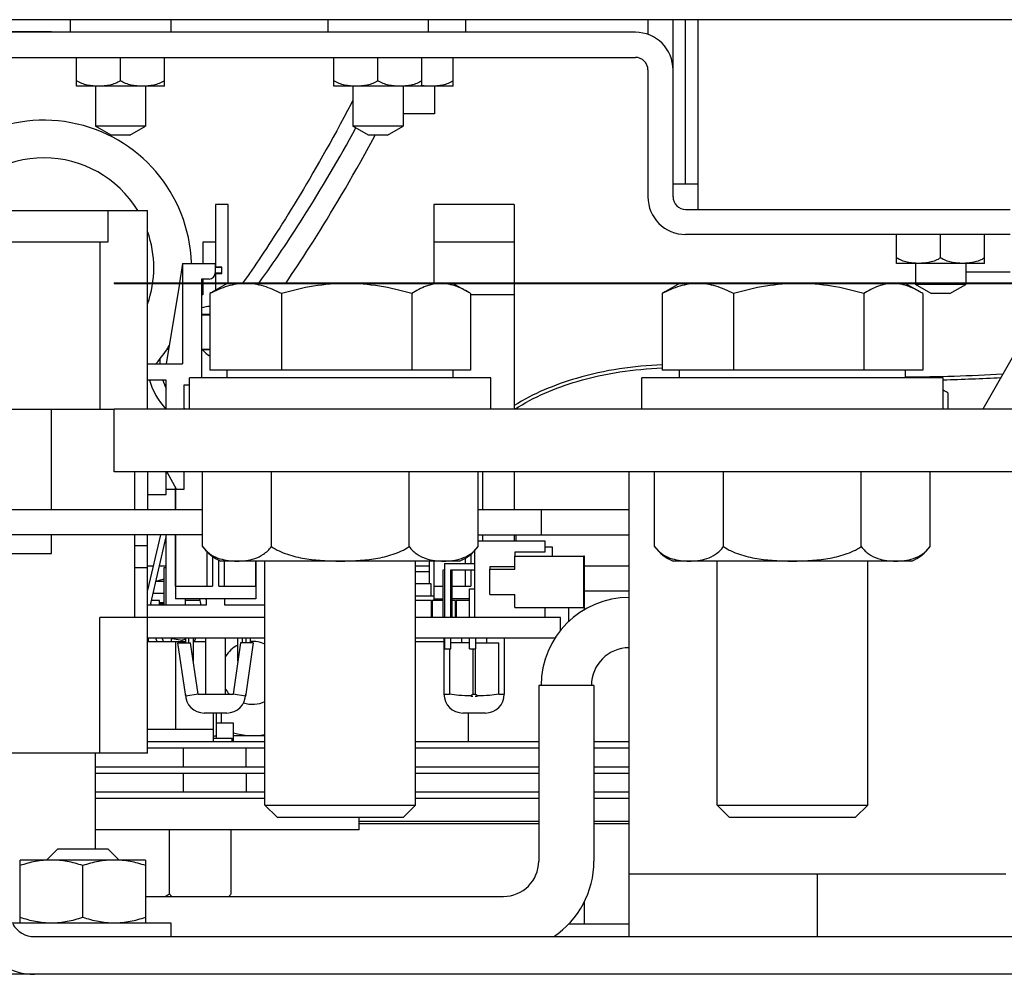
# Model space of a CAD drawing. Header units: millimetres. Extents: x 0 to 2500, y 0 to 2200.
# Tile 21 of 67: x 1715 to 1794, y 287 to 363. Entities that reach past the tile are written whole.
import ezdxf

# ---------------------------------------------------------------- set-up
doc = ezdxf.new("R2010")
doc.units = ezdxf.units.MM
doc.header["$LTSCALE"] = 143.407407
for name, color, linetype in [('00_COMPONENTS', 7, 'CONTINUOUS'), ('_10029', 7, 'CONTINUOUS'), ('_10291', 7, 'CONTINUOUS'), ('_1091541', 7, 'CONTINUOUS'), ('_12368', 7, 'CONTINUOUS'), ('_12456', 7, 'CONTINUOUS'), ('_12590', 7, 'CONTINUOUS'), ('_1361227', 7, 'CONTINUOUS'), ('_1532438', 7, 'CONTINUOUS'), ('_16429', 7, 'CONTINUOUS'), ('_1781490', 7, 'CONTINUOUS'), ('_1783218', 7, 'CONTINUOUS'), ('_689283', 7, 'CONTINUOUS'), ('_690355', 7, 'CONTINUOUS'), ('_691773', 7, 'CONTINUOUS'), ('_691842', 7, 'CONTINUOUS'), ('_693392', 7, 'CONTINUOUS'), ('_693527', 7, 'CONTINUOUS'), ('_695036', 7, 'CONTINUOUS'), ('_695389', 7, 'CONTINUOUS'), ('_7345', 7, 'CONTINUOUS'), ('_7567', 7, 'CONTINUOUS'), ('_80600', 7, 'CONTINUOUS'), ('_81648', 7, 'CONTINUOUS'), ('_984563', 7, 'CONTINUOUS'), ('_9879', 7, 'CONTINUOUS')]:
    doc.layers.add(name, color=color, linetype=linetype)

msp = doc.modelspace()

# ---------------------------------------------------------------- linework, layer by layer
at = {"layer": '00_COMPONENTS', "color": 7, "linetype": 'CONTINUOUS'}
for p, q in [((1719.237, 363.053), (1719.237, 362.053)), ((1727.237, 363.053), (1727.237, 362.053)), ((1739.737, 363.053), (1739.737, 362.053)), ((1747.737, 363.053), (1747.737, 362.053)), ((1765.237, 363.053), (1765.237, 361.878)), ((1767.237, 348.953), (1767.237, 363.053)), ((1768.237, 349.953), (1768.237, 363.053)), ((1769.237, 347.953), (1769.237, 363.053)), ((1764.237, 362.053), (1693.707, 362.053)), ((1707.737, 362.103), (1717.737, 362.103)), ((1692.454, 360.053), (1764.237, 360.053)), ((1719.737, 357.753), (1719.737, 360.053)), ((1723.237, 358.193), (1723.237, 360.053)), ((1726.737, 357.753), (1726.737, 360.053)), ((1740.237, 357.753), (1740.237, 360.053)), ((1743.737, 358.193), (1743.737, 360.053)), ((1747.237, 357.753), (1747.237, 360.053)), ((1749.737, 357.753), (1749.737, 360.053)), ((1765.237, 359.053), (1765.237, 348.953)), ((1726.737, 357.753), (1719.737, 357.753)), ((1721.237, 357.753), (1721.237, 354.575)), ((1725.237, 357.753), (1725.237, 354.575)), ((1749.737, 357.753), (1740.237, 357.753)), ((1741.737, 357.753), (1741.737, 354.575)), ((1745.737, 357.753), (1745.737, 354.575)), ((1748.237, 357.753), (1748.237, 355.553)), ((1741.594, 356.366), (1741.304, 355.811)), ((1741.737, 356.643), (1741.594, 356.366)), ((1741.016, 355.267), (1740.732, 354.735)), ((1741.304, 355.811), (1741.016, 355.267)), ((1748.237, 355.553), (1745.737, 355.553)), ((1725.237, 354.575), (1721.237, 354.575)), ((1722.487, 353.853), (1721.237, 354.575)), ((1723.987, 353.853), (1725.237, 354.575)), ((1740.732, 354.735), (1740.451, 354.214)), ((1745.737, 354.575), (1741.737, 354.575)), ((1742.987, 353.853), (1741.737, 354.575)), ((1744.487, 353.853), (1745.737, 354.575)), ((1723.987, 353.853), (1722.487, 353.853)), ((1740.172, 353.704), (1739.897, 353.204)), ((1740.451, 354.214), (1740.172, 353.704)), ((1744.487, 353.853), (1742.987, 353.853)), ((1743.339, 353.528), (1743.513, 353.853)), ((1739.897, 353.204), (1739.624, 352.716)), ((1742.692, 352.344), (1743.014, 352.929)), ((1743.014, 352.929), (1743.339, 353.528)), ((1739.355, 352.237), (1739.089, 351.768)), ((1739.624, 352.716), (1739.355, 352.237)), ((1742.374, 351.772), (1742.692, 352.344)), ((1738.826, 351.309), (1738.566, 350.859)), ((1739.089, 351.768), (1738.826, 351.309)), ((1742.06, 351.214), (1742.374, 351.772)), ((1738.566, 350.859), (1738.309, 350.418)), ((1741.443, 350.134), (1741.75, 350.668)), ((1741.75, 350.668), (1742.06, 351.214)), ((1738.055, 349.987), (1737.805, 349.565)), ((1738.309, 350.418), (1738.055, 349.987)), ((1741.141, 349.613), (1741.443, 350.134)), ((1769.237, 349.953), (1767.237, 349.953)), ((1737.558, 349.151), (1737.314, 348.746)), ((1737.805, 349.565), (1737.558, 349.151)), ((1740.548, 348.605), (1740.842, 349.103)), ((1740.842, 349.103), (1741.141, 349.613)), ((1731.807, 348.353), (1730.807, 348.353)), ((1730.807, 348.353), (1730.807, 345.353)), ((1731.807, 342.103), (1731.807, 348.353)), ((1737.073, 348.35), (1736.835, 347.962)), ((1737.314, 348.746), (1737.073, 348.35)), ((1739.97, 347.642), (1740.257, 348.118)), ((1740.257, 348.118), (1740.548, 348.605)), ((1754.595, 348.353), (1748.195, 348.353)), ((1748.195, 348.353), (1748.195, 342.103)), ((1754.595, 348.353), (1754.595, 342.103)), ((1705.087, 347.853), (1725.387, 347.853)), ((1722.237, 347.853), (1722.237, 345.353)), ((1725.387, 342.103), (1725.387, 347.853)), ((1736.601, 347.583), (1736.371, 347.212)), ((1736.835, 347.962), (1736.601, 347.583)), ((1739.688, 347.178), (1739.97, 347.642)), ((1768.237, 347.953), (1794.087, 347.953)), ((1736.143, 346.849), (1735.919, 346.494)), ((1736.371, 347.212), (1736.143, 346.849)), ((1739.135, 346.281), (1739.41, 346.724)), ((1739.41, 346.724), (1739.688, 347.178)), ((1735.482, 345.808), (1735.269, 345.477)), ((1735.699, 346.147), (1735.482, 345.808)), ((1735.919, 346.494), (1735.699, 346.147)), ((1738.6, 345.426), (1738.865, 345.848)), ((1738.865, 345.848), (1739.135, 346.281)), ((1794.087, 345.953), (1768.237, 345.953)), ((1785.037, 343.653), (1785.037, 345.953)), ((1788.537, 344.093), (1788.537, 345.953)), ((1792.037, 343.653), (1792.037, 345.953)), ((1722.237, 345.353), (1708.237, 345.353)), ((1721.587, 345.353), (1721.587, 332.053)), ((1730.797, 345.353), (1729.807, 345.353)), ((1729.807, 345.353), (1729.807, 343.653)), ((1730.797, 345.353), (1730.797, 343.343)), ((1730.817, 345.353), (1730.807, 345.353)), ((1730.817, 343.353), (1730.817, 345.353)), ((1735.059, 345.154), (1734.853, 344.84)), ((1735.269, 345.477), (1735.059, 345.154)), ((1738.081, 344.613), (1738.338, 345.014)), ((1738.338, 345.014), (1738.6, 345.426)), ((1754.595, 345.353), (1748.195, 345.353)), ((1734.452, 344.234), (1734.257, 343.943)), ((1734.65, 344.533), (1734.452, 344.234)), ((1734.853, 344.84), (1734.65, 344.533)), ((1737.581, 343.84), (1737.829, 344.221)), ((1737.829, 344.221), (1738.081, 344.613)), ((1728.187, 343.653), (1727.935, 342.103)), ((1728.187, 343.653), (1730.787, 343.653)), ((1728.187, 343.653), (1728.187, 342.103)), ((1730.787, 343.653), (1730.787, 342.903)), ((1734.066, 343.66), (1733.879, 343.385)), ((1734.257, 343.943), (1734.066, 343.66)), ((1737.098, 343.108), (1737.337, 343.469)), ((1737.337, 343.469), (1737.581, 343.84)), ((1792.037, 343.653), (1785.037, 343.653)), ((1786.537, 343.653), (1786.537, 342.103)), ((1790.537, 343.653), (1790.537, 342.103)), ((1730.797, 343.343), (1731.287, 343.343)), ((1731.287, 342.863), (1730.797, 342.863)), ((1730.797, 342.863), (1730.797, 342.103)), ((1731.297, 343.353), (1730.817, 343.353)), ((1730.817, 342.853), (1731.297, 342.853)), ((1730.817, 342.103), (1730.817, 342.853)), ((1731.287, 343.343), (1731.287, 342.863)), ((1731.297, 342.853), (1731.297, 343.353)), ((1733.518, 342.858), (1733.344, 342.607)), ((1733.697, 343.118), (1733.518, 342.858)), ((1733.879, 343.385), (1733.697, 343.118)), ((1736.635, 342.417), (1736.864, 342.757)), ((1736.864, 342.757), (1737.098, 343.108)), ((1794.087, 342.953), (1790.537, 342.953)), ((1722.737, 342.103), (1794.737, 342.103)), ((1722.737, 342.103), (1722.737, 342.053)), ((1722.737, 342.053), (1794.737, 342.053)), ((1725.387, 332.053), (1725.387, 342.053)), ((1727.927, 342.053), (1726.887, 335.653)), ((1728.187, 342.053), (1728.187, 335.653)), ((1730.287, 342.403), (1729.687, 342.403)), ((1729.687, 342.403), (1729.687, 342.103)), ((1729.687, 342.053), (1729.687, 334.553)), ((1729.807, 342.403), (1729.807, 342.103)), ((1729.807, 342.053), (1729.807, 341.161)), ((1731.737, 342.053), (1730.625, 341.411)), ((1730.797, 342.053), (1730.797, 341.51)), ((1730.817, 341.522), (1730.817, 342.053)), ((1733.173, 342.365), (1732.989, 342.103)), ((1733.344, 342.607), (1733.173, 342.365)), ((1736.422, 342.103), (1736.635, 342.417)), ((1749.737, 342.053), (1750.849, 341.411)), ((1754.595, 342.053), (1754.595, 332.053)), ((1767.737, 342.053), (1766.625, 341.411)), ((1785.737, 342.053), (1786.849, 341.411)), ((1786.537, 342.053), (1786.537, 341.975)), ((1790.537, 341.975), (1786.537, 341.975)), ((1787.787, 341.253), (1786.537, 341.975)), ((1789.287, 341.253), (1790.537, 341.975)), ((1790.537, 342.053), (1790.537, 341.975)), ((1730.361, 341.249), (1730.361, 335.153)), ((1736.048, 341.249), (1736.048, 335.153)), ((1746.424, 341.249), (1746.424, 335.153)), ((1751.113, 341.249), (1751.113, 335.153)), ((1754.595, 341.161), (1751.113, 341.161)), ((1766.361, 341.249), (1766.361, 335.153)), ((1772.048, 341.249), (1772.048, 335.153)), ((1782.424, 341.249), (1782.424, 335.153)), ((1787.113, 341.249), (1787.113, 335.153)), ((1789.287, 341.253), (1787.787, 341.253)), ((1730.05, 339.584), (1729.687, 339.585)), ((1730.361, 339.583), (1730.05, 339.584)), ((1726.925, 336.819), (1727.076, 336.818)), ((1726.94, 336.842), (1727.08, 336.841)), ((1729.687, 336.827), (1730.1, 336.827)), ((1729.687, 336.799), (1730.097, 336.798)), ((1729.765, 336.799), (1729.821, 336.719)), ((1729.821, 336.719), (1729.925, 336.6)), ((1729.925, 336.6), (1730.042, 336.492)), ((1730.042, 336.492), (1730.169, 336.399)), ((1730.097, 336.798), (1730.361, 336.798)), ((1730.1, 336.827), (1730.361, 336.829)), ((1730.169, 336.399), (1730.3, 336.322)), ((1725.387, 335.653), (1728.187, 335.653)), ((1730.3, 336.322), (1730.361, 336.295)), ((1751.113, 335.153), (1730.361, 335.153)), ((1731.737, 334.553), (1731.737, 335.153)), ((1749.737, 334.553), (1749.737, 335.153)), ((1787.113, 335.153), (1766.361, 335.153)), ((1767.737, 334.553), (1767.737, 335.153)), ((1785.737, 334.553), (1785.737, 335.153)), ((1726.887, 334.353), (1725.387, 334.353)), ((1726.887, 332.053), (1726.887, 334.353)), ((1752.737, 334.553), (1728.737, 334.553)), ((1728.737, 332.053), (1728.737, 334.553)), ((1752.737, 332.053), (1752.737, 334.553)), ((1788.737, 334.553), (1764.737, 334.553)), ((1764.737, 332.053), (1764.737, 334.553)), ((1788.737, 332.053), (1788.737, 334.553)), ((1728.737, 333.953), (1728.287, 333.953)), ((1728.287, 333.953), (1728.287, 332.053)), ((1789.129, 333.349), (1789.129, 332.053)), ((1704.887, 332.053), (1722.737, 332.053)), ((1717.737, 324.053), (1717.737, 332.053)), ((1724.387, 324.053), (1724.387, 327.053)), ((1725.387, 327.053), (1725.387, 324.053)), ((1726.887, 325.253), (1726.887, 327.053)), ((1726.94, 327.053), (1727.687, 325.653)), ((1728.287, 327.053), (1728.287, 325.653)), ((1752.102, 324.053), (1752.102, 327.053)), ((1754.585, 327.053), (1754.585, 324.053)), ((1754.595, 327.053), (1754.595, 324.053)), ((1727.607, 325.803), (1727.607, 324.053)), ((1727.617, 324.053), (1727.617, 325.785)), ((1728.287, 325.653), (1727.687, 325.653)), ((1725.387, 325.253), (1726.887, 325.253)), ((1684.737, 324.053), (1729.767, 324.053)), ((1751.707, 324.053), (1763.737, 324.053)), ((1756.737, 324.053), (1756.737, 322.053)), ((1729.767, 322.053), (1684.737, 322.053)), ((1717.737, 320.553), (1717.737, 322.053)), ((1724.387, 315.453), (1724.387, 322.053)), ((1725.387, 304.653), (1725.387, 322.053)), ((1727.607, 322.053), (1727.607, 316.953)), ((1727.617, 317.953), (1727.617, 322.053)), ((1751.707, 322.053), (1763.737, 322.053)), ((1751.707, 321.553), (1757.037, 321.553)), ((1752.102, 321.553), (1752.102, 322.053)), ((1754.585, 322.053), (1754.585, 321.553)), ((1754.595, 322.053), (1754.595, 321.553)), ((1754.737, 321.553), (1754.737, 322.053)), ((1757.037, 321.553), (1757.037, 320.653)), ((1725.387, 321.153), (1724.387, 321.153)), ((1730.1, 320.718), (1730.1, 317.953)), ((1751.437, 320.781), (1751.437, 315.453)), ((1712.737, 320.553), (1717.737, 320.553)), ((1730.557, 320.331), (1730.557, 317.953)), ((1731.057, 317.953), (1731.057, 320.034)), ((1731.514, 317.953), (1731.514, 319.953)), ((1733.997, 319.953), (1733.997, 317.953)), ((1734.007, 319.953), (1734.007, 316.953)), ((1734.737, 300.517), (1734.737, 319.953)), ((1746.737, 300.517), (1746.737, 319.953)), ((1747.837, 318.153), (1747.837, 319.953)), ((1748.195, 319.953), (1748.195, 316.803)), ((1748.205, 317.953), (1748.205, 319.953)), ((1750.688, 320.182), (1750.688, 319.753)), ((1751.145, 320.506), (1751.145, 319.753)), ((1757.037, 320.653), (1754.637, 320.653)), ((1754.637, 320.653), (1754.637, 320.353)), ((1760.177, 320.353), (1760.137, 320.353)), ((1760.177, 316.077), (1760.177, 320.353)), ((1770.737, 300.517), (1770.737, 319.953)), ((1782.737, 300.517), (1782.737, 319.953)), ((1724.387, 319.453), (1725.387, 319.453)), ((1726.887, 319.403), (1726.684, 319.403)), ((1726.684, 319.403), (1726.684, 316.453)), ((1748.933, 315.453), (1748.933, 319.253)), ((1749.037, 319.253), (1748.996, 319.253)), ((1749.037, 319.753), (1751.437, 319.753)), ((1749.037, 319.753), (1749.037, 315.453)), ((1749.537, 319.253), (1751.437, 319.253)), ((1749.537, 315.453), (1749.537, 319.253)), ((1749.64, 315.453), (1749.64, 319.253)), ((1750.688, 319.253), (1750.688, 317.953)), ((1751.145, 319.253), (1751.145, 317.953)), ((1754.637, 319.503), (1752.637, 319.503)), ((1752.637, 319.503), (1752.637, 319.303)), ((1726.095, 318.349), (1726.684, 318.349)), ((1747.837, 319.085), (1746.737, 319.085)), ((1725.438, 317.853), (1725.387, 317.853)), ((1727.617, 317.953), (1730.557, 317.953)), ((1731.057, 317.953), (1733.997, 317.953)), ((1747.967, 318.153), (1746.737, 318.153)), ((1747.967, 317.153), (1747.967, 318.153)), ((1748.205, 317.953), (1748.933, 317.953)), ((1749.64, 317.953), (1751.145, 317.953)), ((1751.037, 317.753), (1751.437, 317.753)), ((1751.037, 315.453), (1751.037, 317.753)), ((1726.35, 316.803), (1725.708, 316.803)), ((1725.845, 317.392), (1726.684, 317.392)), ((1726.35, 316.453), (1726.35, 316.803)), ((1734.007, 316.953), (1727.607, 316.953)), ((1729.566, 316.803), (1728.387, 316.803)), ((1730.057, 316.953), (1730.057, 316.453)), ((1731.557, 316.453), (1731.557, 316.953)), ((1748.195, 317.153), (1746.737, 317.153)), ((1748.002, 316.803), (1746.737, 316.803)), ((1748.002, 315.453), (1748.002, 316.803)), ((1748.933, 316.803), (1748.057, 316.803)), ((1748.057, 316.803), (1748.057, 315.453)), ((1748.195, 316.953), (1748.933, 316.953)), ((1751.037, 316.953), (1749.64, 316.953)), ((1749.907, 316.803), (1749.64, 316.803)), ((1749.907, 315.453), (1749.907, 316.803)), ((1751.037, 316.803), (1749.962, 316.803)), ((1749.962, 316.803), (1749.962, 315.453)), ((1730.057, 316.453), (1725.387, 316.453)), ((1726.35, 316.653), (1726.684, 316.653)), ((1726.71, 316.553), (1726.35, 316.553)), ((1734.737, 316.453), (1731.557, 316.453)), ((1757.037, 316.253), (1757.037, 315.453)), ((1758.907, 316.253), (1758.907, 315.112)), ((1734.737, 315.453), (1721.587, 315.453)), ((1721.587, 304.653), (1721.587, 315.453)), ((1758.287, 315.453), (1746.737, 315.453)), ((1758.287, 314.437), (1758.287, 315.453)), ((1725.387, 313.853), (1734.737, 313.853)), ((1725.451, 313.853), (1725.451, 313.553)), ((1727.301, 313.553), (1727.301, 313.853)), ((1728.407, 313.853), (1728.407, 313.453)), ((1728.675, 313.453), (1728.675, 313.853)), ((1729.032, 313.853), (1729.032, 311.987)), ((1730.007, 313.853), (1730.007, 309.353)), ((1731.607, 309.353), (1731.607, 313.853)), ((1732.582, 311.987), (1732.582, 313.853)), ((1732.939, 313.853), (1732.939, 313.453)), ((1733.207, 313.853), (1733.207, 313.453)), ((1733.561, 313.853), (1733.561, 313.453)), ((1746.737, 313.853), (1757.866, 313.853)), ((1748.995, 313.753), (1748.995, 309.353)), ((1749.037, 313.753), (1748.996, 313.753)), ((1749.037, 313.853), (1749.037, 312.953)), ((1749.537, 312.953), (1749.537, 313.853)), ((1749.537, 313.753), (1749.578, 313.753)), ((1750.395, 313.853), (1750.395, 313.453)), ((1751.037, 312.953), (1751.037, 313.853)), ((1751.537, 312.953), (1751.537, 313.853)), ((1752.395, 313.453), (1752.395, 313.853)), ((1753.795, 313.853), (1753.795, 309.353)), ((1728.407, 309.353), (1727.807, 313.453)), ((1727.808, 313.453), (1728.818, 313.453)), ((1729.418, 309.353), (1728.818, 313.453)), ((1732.796, 313.453), (1732.196, 309.353)), ((1733.806, 313.453), (1732.796, 313.453)), ((1733.807, 313.453), (1733.207, 309.353)), ((1749.037, 312.953), (1749.537, 312.953)), ((1749.438, 312.953), (1749.438, 309.353)), ((1751.037, 313.453), (1749.537, 313.453)), ((1751.037, 312.953), (1751.537, 312.953)), ((1751.295, 312.953), (1751.295, 309.353)), ((1751.495, 309.353), (1751.495, 312.953)), ((1751.537, 313.453), (1753.352, 313.453)), ((1753.352, 309.353), (1753.352, 313.453)), ((1728.409, 309.338), (1728.409, 309.353)), ((1728.428, 309.208), (1728.409, 309.338)), ((1729.418, 309.353), (1728.428, 309.208)), ((1729.418, 309.353), (1732.196, 309.353)), ((1733.186, 309.208), (1732.196, 309.353)), ((1733.205, 309.338), (1733.186, 309.208)), ((1733.205, 309.353), (1733.205, 309.338)), ((1748.995, 309.353), (1749.438, 309.353)), ((1751.154, 309.21), (1751.135, 309.21)), ((1751.295, 309.353), (1751.495, 309.353)), ((1751.295, 309.353), (1751.295, 309.338)), ((1751.495, 309.338), (1751.495, 309.353)), ((1751.655, 309.21), (1751.636, 309.21)), ((1753.352, 309.353), (1753.795, 309.353)), ((1731.707, 307.853), (1729.907, 307.853)), ((1731.287, 307.053), (1731.287, 307.853)), ((1752.295, 307.853), (1750.495, 307.853)), ((1732.237, 307.053), (1730.887, 307.053)), ((1732.237, 305.553), (1732.237, 307.053)), ((1732.237, 306.053), (1734.737, 306.053)), ((1728.237, 305.053), (1728.237, 303.553)), ((1733.237, 303.553), (1733.237, 305.053)), ((1725.387, 304.653), (1705.087, 304.653)), ((1734.737, 300.517), (1746.737, 300.517)), ((1735.701, 299.553), (1734.737, 300.517)), ((1745.773, 299.553), (1746.737, 300.517)), ((1770.737, 300.517), (1782.737, 300.517)), ((1771.701, 299.553), (1770.737, 300.517)), ((1781.773, 299.553), (1782.737, 300.517)), ((1735.701, 299.553), (1745.773, 299.553)), ((1771.701, 299.553), (1781.773, 299.553)), ((1756.537, 299.218), (1742.237, 299.218)), ((1756.537, 299.041), (1742.237, 299.041)), ((1763.737, 299.218), (1760.937, 299.218)), ((1763.737, 299.041), (1760.937, 299.041)), ((1725.237, 296.153), (1715.237, 296.153)), ((1715.237, 291.153), (1715.237, 296.153)), ((1720.237, 291.6), (1720.237, 295.706)), ((1725.237, 296.153), (1725.237, 291.153)), ((1760.177, 291.053), (1760.177, 292.847)), ((1714.601, 291.153), (1727.237, 291.153)), ((1727.237, 291.153), (1727.237, 290.053)), ((1763.737, 291.053), (1758.911, 291.053))]:
    msp.add_line(p, q, dxfattribs=at)
for centre, radius, start, end in [((1764.237, 359.053), 3, 0, 90), ((1764.237, 359.053), 1, 0, 90), ((1717.137, 343.303), 11.75, 1.85454, 157.02714), ((1717.137, 343.303), 8.75, 31.37189, 148.62806), ((1768.237, 348.953), 3, 180, 270), ((1768.237, 348.953), 1, 180, 270), ((1717.137, 343.303), 8.75, 340.74589, 19.25386), ((1730.287, 342.903), 0.5, 270, 360), ((1730.807, 335.803), 5.45, 100.57289, 101.86722), ((1734.414, 334.923), 7.514, 120.10916, 122.64794), ((1747.06, 334.923), 7.514, 57.35206, 59.89084), ((1770.414, 334.923), 7.514, 120.10916, 122.64794), ((1783.06, 334.923), 7.514, 57.35206, 59.89084), ((1730.807, 335.803), 4.45, 95.76003, 104.58329), ((1731.212, 563.716), 224.163, 269.61055, 269.78287), ((1717.137, 343.303), 11.75, 319.35663, 328.326), ((1730.807, 335.803), 4.45, 176.88073, 181.93675), ((1730.807, 335.803), 5.45, 195.43653, 223.48003), ((1730.807, 335.803), 4.45, 199.02951, 208.23849), ((1784.045, 509.017), 174.696, 271.54033, 273.05028), ((1784.937, 326.103), 8.371, 59.94924, 63.00517), ((1730.807, 335.803), 4.45, 235.48952, 237.46188), ((1726.387, 317.392), 1, 106.95776, 108.85356), ((1728.137, 311.653), 7, 101.97613, 106.95776), ((1733.737, 311.053), 2.5, 117.531, 148.42868), ((1733.737, 311.053), 2.5, 66.41998, 94.03916), ((1733.737, 311.053), 2.5, 211.56882, 222.86499), ((1729.907, 309.353), 1.5, 180, 270), ((1731.707, 309.353), 1.5, 270, 360), ((1750.495, 309.353), 1.5, 180, 270), ((1751.397, 325.482), 16.274, 269.14573, 269.65711), ((1751.382, 309.049), 0.302, 111.85648, 118.03259), ((1751.388, 309.035), 0.318, 106.9913, 111.86989), ((1751.396, 325.765), 16.557, 270.32724, 270.82975), ((1752.295, 309.353), 1.5, 270, 360), ((1733.737, 311.053), 2.5, 253.65205, 293.57824), ((1733.737, 311.053), 5, 252.5421, 281.53966)]:
    msp.add_arc(centre, radius, start, end, dxfattribs=at)
for points, knots in [([(1721.487, 357.753), (1721.336, 357.753), (1721.034, 357.767), (1720.583, 357.835), (1720.141, 357.964), (1719.865, 358.105), (1719.737, 358.193)], [0, 0, 0, 0, 0.247562, 0.495763, 0.745793, 1, 1, 1, 1]), ([(1723.237, 358.193), (1723.109, 358.105), (1722.833, 357.964), (1722.391, 357.835), (1721.94, 357.767), (1721.638, 357.753), (1721.487, 357.753)], [0, 0, 0, 0, 0.254216, 0.504239, 0.752439, 1, 1, 1, 1]), ([(1724.987, 357.753), (1724.836, 357.753), (1724.534, 357.767), (1724.083, 357.835), (1723.641, 357.964), (1723.365, 358.105), (1723.237, 358.193)], [0, 0, 0, 0, 0.247562, 0.495763, 0.745793, 1, 1, 1, 1]), ([(1726.737, 358.193), (1726.609, 358.105), (1726.333, 357.964), (1725.891, 357.835), (1725.44, 357.767), (1725.138, 357.753), (1724.987, 357.753)], [0, 0, 0, 0, 0.254216, 0.504239, 0.752439, 1, 1, 1, 1]), ([(1741.987, 357.753), (1741.836, 357.753), (1741.534, 357.767), (1741.083, 357.835), (1740.641, 357.964), (1740.365, 358.105), (1740.237, 358.193)], [0, 0, 0, 0, 0.247562, 0.495763, 0.745793, 1, 1, 1, 1]), ([(1743.737, 358.193), (1743.609, 358.105), (1743.333, 357.964), (1742.891, 357.835), (1742.44, 357.767), (1742.138, 357.753), (1741.987, 357.753)], [0, 0, 0, 0, 0.254216, 0.504239, 0.752439, 1, 1, 1, 1]), ([(1745.487, 357.753), (1745.336, 357.753), (1745.034, 357.767), (1744.583, 357.835), (1744.141, 357.964), (1743.865, 358.105), (1743.737, 358.193)], [0, 0, 0, 0, 0.247562, 0.495763, 0.745793, 1, 1, 1, 1]), ([(1747.237, 358.193), (1747.109, 358.105), (1746.833, 357.964), (1746.391, 357.835), (1745.94, 357.767), (1745.638, 357.753), (1745.487, 357.753)], [0, 0, 0, 0, 0.254216, 0.504239, 0.752439, 1, 1, 1, 1]), ([(1747.987, 357.753), (1747.799, 357.753), (1747.547, 357.767), (1747.299, 357.804), (1747.237, 357.815)], [0, 0, 0, 0, 0.74949, 1, 1, 1, 1]), ([(1749.737, 358.193), (1749.609, 358.105), (1749.333, 357.964), (1748.891, 357.835), (1748.44, 357.767), (1748.138, 357.753), (1747.987, 357.753)], [0, 0, 0, 0, 0.254216, 0.504239, 0.752439, 1, 1, 1, 1]), ([(1734.272, 342.1), (1735.505, 343.787), (1738.195, 347.828), (1740.656, 352.012), (1741.98, 354.434)], [0, 0, 0, 0, 0.430897, 1, 1, 1, 1]), ([(1786.787, 343.653), (1786.636, 343.653), (1786.334, 343.667), (1785.883, 343.735), (1785.441, 343.864), (1785.165, 344.005), (1785.037, 344.093)], [0, 0, 0, 0, 0.247562, 0.495763, 0.745793, 1, 1, 1, 1]), ([(1788.537, 344.093), (1788.409, 344.005), (1788.133, 343.864), (1787.691, 343.735), (1787.24, 343.667), (1786.938, 343.653), (1786.787, 343.653)], [0, 0, 0, 0, 0.254216, 0.504239, 0.752439, 1, 1, 1, 1]), ([(1790.287, 343.653), (1790.136, 343.653), (1789.834, 343.667), (1789.383, 343.735), (1788.941, 343.864), (1788.665, 344.005), (1788.537, 344.093)], [0, 0, 0, 0, 0.247562, 0.495763, 0.745793, 1, 1, 1, 1]), ([(1792.037, 344.093), (1791.909, 344.005), (1791.633, 343.864), (1791.191, 343.735), (1790.74, 343.667), (1790.438, 343.653), (1790.287, 343.653)], [0, 0, 0, 0, 0.254216, 0.504239, 0.752439, 1, 1, 1, 1]), ([(1733.204, 342.053), (1732.72, 342.053), (1731.724, 341.89), (1730.81, 341.486), (1730.361, 341.249)], [0, 0, 0, 0, 0.488147, 1, 1, 1, 1]), ([(1736.048, 341.249), (1735.599, 341.486), (1734.685, 341.89), (1733.689, 342.053), (1733.204, 342.053)], [0, 0, 0, 0, 0.511854, 1, 1, 1, 1]), ([(1741.236, 342.053), (1740.359, 342.053), (1738.602, 341.9), (1736.891, 341.493), (1736.048, 341.249)], [0, 0, 0, 0, 0.499887, 1, 1, 1, 1]), ([(1746.424, 341.249), (1745.581, 341.493), (1743.87, 341.9), (1742.113, 342.053), (1741.236, 342.053)], [0, 0, 0, 0, 0.500113, 1, 1, 1, 1]), ([(1748.769, 342.053), (1748.367, 342.053), (1747.529, 341.883), (1746.789, 341.483), (1746.424, 341.249)], [0, 0, 0, 0, 0.481007, 1, 1, 1, 1]), ([(1750.829, 341.423), (1750.506, 341.61), (1749.847, 341.926), (1749.12, 342.053), (1748.769, 342.053)], [0, 0, 0, 0, 0.51576, 1, 1, 1, 1]), ([(1769.204, 342.053), (1768.72, 342.053), (1767.724, 341.89), (1766.81, 341.486), (1766.361, 341.249)], [0, 0, 0, 0, 0.488147, 1, 1, 1, 1]), ([(1772.048, 341.249), (1771.599, 341.486), (1770.685, 341.89), (1769.689, 342.053), (1769.204, 342.053)], [0, 0, 0, 0, 0.511854, 1, 1, 1, 1]), ([(1777.236, 342.053), (1776.359, 342.053), (1774.602, 341.9), (1772.891, 341.493), (1772.048, 341.249)], [0, 0, 0, 0, 0.499887, 1, 1, 1, 1]), ([(1782.424, 341.249), (1781.581, 341.493), (1779.87, 341.9), (1778.113, 342.053), (1777.236, 342.053)], [0, 0, 0, 0, 0.500113, 1, 1, 1, 1]), ([(1784.769, 342.053), (1784.367, 342.053), (1783.529, 341.883), (1782.789, 341.483), (1782.424, 341.249)], [0, 0, 0, 0, 0.481007, 1, 1, 1, 1]), ([(1786.829, 341.423), (1786.506, 341.61), (1785.847, 341.926), (1785.12, 342.053), (1784.769, 342.053)], [0, 0, 0, 0, 0.51576, 1, 1, 1, 1]), ([(1766.361, 335.576), (1764.107, 335.483), (1760.134, 334.943), (1756.082, 333.273), (1754.594, 332.334)], [0, 0, 0, 0, 0.571467, 1, 1, 1, 1]), ([(1754.643, 332.053), (1756.125, 333.008), (1760.146, 334.693), (1764.118, 335.235), (1766.354, 335.327)], [0, 0, 0, 0, 0.434691, 1, 1, 1, 1]), ([(1751.135, 309.208), (1750.816, 309.213), (1750.248, 309.239), (1749.682, 309.303), (1749.438, 309.353)], [0, 0, 0, 0, 0.561679, 1, 1, 1, 1]), ([(1751.135, 309.21), (1750.817, 309.215), (1750.249, 309.241), (1749.683, 309.304), (1749.438, 309.353)], [0, 0, 0, 0, 0.560165, 1, 1, 1, 1]), ([(1753.352, 309.353), (1753.109, 309.304), (1752.542, 309.241), (1751.975, 309.215), (1751.655, 309.21)], [0, 0, 0, 0, 0.437015, 1, 1, 1, 1]), ([(1753.352, 309.353), (1753.108, 309.303), (1752.542, 309.239), (1751.974, 309.213), (1751.655, 309.208)], [0, 0, 0, 0, 0.438323, 1, 1, 1, 1]), ([(1717.737, 296.153), (1717.314, 296.153), (1716.463, 296.067), (1715.641, 295.841), (1715.237, 295.706)], [0, 0, 0, 0, 0.498134, 1, 1, 1, 1]), ([(1720.237, 295.706), (1719.833, 295.841), (1719.011, 296.067), (1718.16, 296.153), (1717.737, 296.153)], [0, 0, 0, 0, 0.501862, 1, 1, 1, 1]), ([(1722.737, 296.153), (1722.314, 296.153), (1721.463, 296.067), (1720.641, 295.841), (1720.237, 295.706)], [0, 0, 0, 0, 0.498134, 1, 1, 1, 1]), ([(1725.237, 295.706), (1724.833, 295.841), (1724.011, 296.067), (1723.16, 296.153), (1722.737, 296.153)], [0, 0, 0, 0, 0.501862, 1, 1, 1, 1]), ([(1715.237, 291.6), (1715.641, 291.465), (1716.463, 291.239), (1717.314, 291.153), (1717.737, 291.153)], [0, 0, 0, 0, 0.501866, 1, 1, 1, 1]), ([(1717.737, 291.153), (1718.16, 291.153), (1719.011, 291.239), (1719.833, 291.465), (1720.237, 291.6)], [0, 0, 0, 0, 0.498134, 1, 1, 1, 1]), ([(1720.237, 291.6), (1720.641, 291.465), (1721.463, 291.239), (1722.314, 291.153), (1722.737, 291.153)], [0, 0, 0, 0, 0.501866, 1, 1, 1, 1]), ([(1722.737, 291.153), (1723.16, 291.153), (1724.011, 291.239), (1724.833, 291.465), (1725.237, 291.6)], [0, 0, 0, 0, 0.498134, 1, 1, 1, 1])]:
    msp.add_open_spline(points, degree=3, knots=knots, dxfattribs=at)
for points in [[(1793.489, 334.824), (1790.899, 334.688), (1788.316, 334.593), (1785.737, 334.592)], [(1751.204, 309.293), (1751.175, 309.271), (1751.15, 309.242), (1751.135, 309.208)], [(1751.24, 309.316), (1751.227, 309.309), (1751.215, 309.301), (1751.204, 309.293)], [(1751.55, 309.315), (1751.532, 309.325), (1751.514, 309.332), (1751.495, 309.338)], [(1751.586, 309.293), (1751.575, 309.301), (1751.562, 309.309), (1751.55, 309.315)], [(1751.655, 309.208), (1751.64, 309.241), (1751.615, 309.271), (1751.586, 309.293)]]:
    msp.add_open_spline(points, degree=3, dxfattribs=at)
at = {"layer": '_10029', "color": 7, "linetype": 'CONTINUOUS'}
for p in [(1730.637, 305.853), (1732.137, 305.553)]:
    msp.add_line(p, (1732.137, 305.853), dxfattribs=at)
at = {"layer": '_10291', "color": 7, "linetype": 'CONTINUOUS'}
for p, q in [((1729.767, 321.103), (1729.767, 327.053)), ((1735.252, 321.103), (1735.252, 327.053)), ((1746.222, 321.103), (1746.222, 327.053)), ((1751.707, 321.103), (1751.707, 327.053)), ((1765.767, 321.103), (1765.767, 327.053)), ((1771.252, 321.103), (1771.252, 327.053)), ((1782.222, 321.103), (1782.222, 327.053)), ((1787.707, 321.103), (1787.707, 327.053)), ((1750.237, 319.953), (1731.237, 319.953)), ((1786.237, 319.953), (1767.237, 319.953))]:
    msp.add_line(p, q, dxfattribs=at)
for centre, radius, start, end in [((1732.581, 323.185), 3.5, 216.49562, 247.41827), ((1731.951, 322.718), 2.716, 216.48434, 220.07446), ((1748.893, 323.185), 3.5, 292.58173, 323.50438), ((1768.581, 323.185), 3.5, 216.49562, 247.41827), ((1767.951, 322.718), 2.716, 216.48434, 220.07446), ((1784.893, 323.185), 3.5, 292.58173, 323.50438)]:
    msp.add_arc(centre, radius, start, end, dxfattribs=at)
for points, knots in [([(1729.873, 320.969), (1730.049, 320.76), (1730.448, 320.416), (1731.139, 320.117), (1731.826, 319.979), (1732.283, 319.953), (1732.51, 319.953)], [0, 0, 0, 0, 0.281737, 0.530419, 0.766944, 1, 1, 1, 1]), ([(1732.51, 319.953), (1732.747, 319.953), (1733.225, 319.982), (1733.946, 320.134), (1734.671, 320.474), (1735.077, 320.866), (1735.252, 321.103)], [0, 0, 0, 0, 0.230468, 0.464799, 0.713103, 1, 1, 1, 1]), ([(1735.252, 321.103), (1735.643, 320.839), (1736.517, 320.444), (1737.904, 320.129), (1739.317, 319.981), (1740.264, 319.953), (1740.737, 319.953)], [0, 0, 0, 0, 0.249627, 0.49967, 0.749818, 1, 1, 1, 1]), ([(1740.737, 319.953), (1741.21, 319.953), (1742.156, 319.981), (1743.57, 320.129), (1744.956, 320.444), (1745.831, 320.839), (1746.222, 321.103)], [0, 0, 0, 0, 0.250181, 0.500333, 0.750372, 1, 1, 1, 1]), ([(1746.222, 321.103), (1746.314, 320.978), (1746.51, 320.754), (1746.944, 320.409), (1747.528, 320.134), (1748.249, 319.982), (1748.727, 319.953), (1748.964, 319.953)], [0, 0, 0, 0, 0.151139, 0.287665, 0.535702, 0.769781, 1, 1, 1, 1]), ([(1748.964, 319.953), (1749.201, 319.953), (1749.68, 319.982), (1750.401, 320.134), (1750.984, 320.409), (1751.418, 320.754), (1751.614, 320.978), (1751.707, 321.103)], [0, 0, 0, 0, 0.230217, 0.464295, 0.712335, 0.848862, 1, 1, 1, 1]), ([(1765.873, 320.969), (1766.049, 320.76), (1766.448, 320.416), (1767.139, 320.117), (1767.826, 319.979), (1768.283, 319.953), (1768.51, 319.953)], [0, 0, 0, 0, 0.281737, 0.530419, 0.766944, 1, 1, 1, 1]), ([(1768.51, 319.953), (1768.747, 319.953), (1769.225, 319.982), (1769.946, 320.134), (1770.671, 320.474), (1771.077, 320.866), (1771.252, 321.103)], [0, 0, 0, 0, 0.230468, 0.464799, 0.713103, 1, 1, 1, 1]), ([(1771.252, 321.103), (1771.643, 320.839), (1772.517, 320.444), (1773.904, 320.129), (1775.317, 319.981), (1776.264, 319.953), (1776.737, 319.953)], [0, 0, 0, 0, 0.249627, 0.49967, 0.749818, 1, 1, 1, 1]), ([(1776.737, 319.953), (1777.21, 319.953), (1778.156, 319.981), (1779.57, 320.129), (1780.956, 320.444), (1781.831, 320.839), (1782.222, 321.103)], [0, 0, 0, 0, 0.250181, 0.500333, 0.750372, 1, 1, 1, 1]), ([(1782.222, 321.103), (1782.314, 320.978), (1782.51, 320.754), (1782.944, 320.409), (1783.528, 320.134), (1784.249, 319.982), (1784.727, 319.953), (1784.964, 319.953)], [0, 0, 0, 0, 0.151139, 0.287665, 0.535702, 0.769781, 1, 1, 1, 1]), ([(1784.964, 319.953), (1785.201, 319.953), (1785.68, 319.982), (1786.401, 320.134), (1786.984, 320.409), (1787.418, 320.754), (1787.614, 320.978), (1787.707, 321.103)], [0, 0, 0, 0, 0.230217, 0.464295, 0.712335, 0.848862, 1, 1, 1, 1])]:
    msp.add_open_spline(points, degree=3, knots=knots, dxfattribs=at)
at = {"layer": '_1091541', "color": 7, "linetype": 'CONTINUOUS'}
msp.add_line((1798.475, 343.593), (1791.911, 332.053), dxfattribs=at)
at = {"layer": '_12368', "color": 7, "linetype": 'CONTINUOUS'}
for p, q in [((1746.737, 313.553), (1748.995, 313.553)), ((1750.927, 307.853), (1750.927, 305.553))]:
    msp.add_line(p, q, dxfattribs=at)
at = {"layer": '_12456', "color": 7, "linetype": 'CONTINUOUS'}
for p, q in [((1734.737, 305.553), (1725.387, 305.553)), ((1734.737, 305.053), (1725.387, 305.053)), ((1756.537, 305.553), (1746.737, 305.553)), ((1756.537, 305.053), (1746.737, 305.053)), ((1763.737, 305.553), (1760.937, 305.553)), ((1763.737, 305.053), (1760.937, 305.053))]:
    msp.add_line(p, q, dxfattribs=at)
at = {"layer": '_12590', "color": 7, "linetype": 'CONTINUOUS'}
msp.add_line((1931.237, 287.053), (1359.237, 287.053), dxfattribs=at)
at = {"layer": '_1361227', "color": 7, "linetype": 'CONTINUOUS'}
for p, q in [((1718.237, 297.053), (1717.337, 296.153)), ((1718.237, 297.053), (1722.237, 297.053)), ((1722.237, 297.053), (1723.137, 296.153))]:
    msp.add_line(p, q, dxfattribs=at)
at = {"layer": '_1532438', "color": 7, "linetype": 'CONTINUOUS'}
for p, q in [((1760.937, 310.053), (1756.537, 310.053)), ((1756.537, 310.053), (1756.537, 296.053)), ((1760.937, 310.053), (1760.937, 296.053)), ((1725.237, 293.253), (1753.737, 293.253))]:
    msp.add_line(p, q, dxfattribs=at)
for radius, start in [(2.8, 270), (7.2, 303.47549)]:
    msp.add_arc((1753.737, 296.053), radius, start, 360, dxfattribs=at)
at = {"layer": '_16429', "color": 7, "linetype": 'CONTINUOUS'}
for p, q in [((1727.144, 293.453), (1727.144, 298.553)), ((1732.052, 293.453), (1732.052, 298.553))]:
    msp.add_line(p, q, dxfattribs=at)
for centre, radius, start, end in [((1724.73, 297.386), 4.615, 296.39945, 301.54104), ((1729.126, 295.061), 2.552, 219.05443, 225.12739), ((1730.045, 295.083), 2.585, 314.92583, 320.91982)]:
    msp.add_arc(centre, radius, start, end, dxfattribs=at)
at = {"layer": '_1781490', "color": 7, "linetype": 'CONTINUOUS'}
msp.add_line((1750.737, 362.053), (1750.737, 363.053), dxfattribs=at)
at = {"layer": '_1783218', "color": 7, "linetype": 'CONTINUOUS'}
for p, q in [((1726.412, 322.053), (1725.387, 317.632)), ((1725.656, 316.577), (1726.887, 321.889)), ((1726.887, 316.453), (1726.887, 322.053)), ((1728.387, 316.953), (1728.387, 316.453)), ((1729.531, 316.953), (1729.618, 316.577)), ((1730.057, 316.898), (1730.045, 316.95)), ((1725.697, 316.453), (1725.656, 316.577)), ((1729.618, 316.577), (1729.577, 316.453)), ((1726.037, 313.853), (1726.137, 313.553)), ((1726.664, 313.553), (1726.564, 313.853)), ((1729.137, 313.553), (1729.237, 313.853)), ((1725.387, 313.553), (1728.407, 313.553)), ((1727.637, 306.553), (1727.637, 313.553)), ((1729.032, 313.553), (1730.007, 313.553)), ((1730.637, 305.553), (1730.637, 307.853)), ((1730.637, 306.553), (1725.387, 306.553))]:
    msp.add_line(p, q, dxfattribs=at)
at = {"layer": '_689283', "color": 7, "linetype": 'CONTINUOUS'}
for q in [(1742.237, 299.553), (1721.237, 298.553)]:
    msp.add_line((1742.237, 298.553), q, dxfattribs=at)
at = {"layer": '_690355', "color": 7, "linetype": 'CONTINUOUS'}
msp.add_line((1716.39, 290.053), (1818.081, 290.053), dxfattribs=at)
for radius in [2, 5]:
    msp.add_arc((1716.39, 292.053), radius, 210, 270, dxfattribs=at)
at = {"layer": '_691773', "color": 7, "linetype": 'CONTINUOUS'}
for p, q in [((1734.737, 301.553), (1721.237, 301.553)), ((1756.537, 301.553), (1746.737, 301.553)), ((1763.737, 301.553), (1760.937, 301.553)), ((1734.737, 301.053), (1721.237, 301.053)), ((1756.537, 301.053), (1746.737, 301.053)), ((1763.737, 301.053), (1760.937, 301.053))]:
    msp.add_line(p, q, dxfattribs=at)
at = {"layer": '_691842', "color": 7, "linetype": 'CONTINUOUS'}
for p, q in [((1734.737, 303.553), (1721.237, 303.553)), ((1756.537, 303.553), (1746.737, 303.553)), ((1763.737, 303.553), (1760.937, 303.553)), ((1734.737, 303.053), (1721.237, 303.053)), ((1756.537, 303.053), (1746.737, 303.053)), ((1763.737, 303.053), (1760.937, 303.053))]:
    msp.add_line(p, q, dxfattribs=at)
at = {"layer": '_693392', "color": 7, "linetype": 'CONTINUOUS'}
for p, q in [((1794.737, 332.053), (1722.737, 332.053)), ((1722.737, 327.053), (1722.737, 332.053)), ((1794.737, 327.053), (1722.737, 327.053))]:
    msp.add_line(p, q, dxfattribs=at)
at = {"layer": '_693527', "color": 7, "linetype": 'CONTINUOUS'}
for p, q in [((1726.999, 326.943), (1726.887, 326.943)), ((1726.887, 325.673), (1727.607, 325.673))]:
    msp.add_line(p, q, dxfattribs=at)
at = {"layer": '_695036', "color": 7, "linetype": 'CONTINUOUS'}
for p, q in [((1763.737, 290.053), (1763.737, 327.053)), ((1763.737, 295.053), (1793.737, 295.053)), ((1778.737, 290.053), (1778.737, 295.053))]:
    msp.add_line(p, q, dxfattribs=at)
at = {"layer": '_695389', "color": 7, "linetype": 'CONTINUOUS'}
for p, q in [((1757.637, 321.053), (1757.037, 321.053)), ((1757.637, 320.353), (1757.637, 321.053)), ((1754.637, 320.353), (1760.137, 320.353)), ((1754.637, 319.303), (1754.637, 320.353)), ((1760.137, 316.253), (1760.137, 320.353)), ((1752.637, 319.303), (1754.637, 319.303)), ((1752.637, 317.303), (1752.637, 319.303)), ((1752.637, 317.303), (1754.637, 317.303)), ((1754.637, 316.253), (1754.637, 317.303)), ((1754.637, 316.253), (1760.137, 316.253))]:
    msp.add_line(p, q, dxfattribs=at)
at = {"layer": '_7345', "color": 7, "linetype": 'CONTINUOUS'}
for p, q in [((1728.137, 313.553), (1728.137, 313.653)), ((1730.887, 305.883), (1730.887, 307.853)), ((1730.812, 305.853), (1730.887, 305.883))]:
    msp.add_line(p, q, dxfattribs=at)
for centre, radius, start, end in [((1729.907, 306.002), 7.853, 101.01548, 103.02949), ((1729.512, 308.564), 5.259, 84.59965, 93.13735), ((1729.107, 313.748), 7.898, 281.17094, 283.02584)]:
    msp.add_arc(centre, radius, start, end, dxfattribs=at)
msp.add_open_spline([(1727.301, 313.795), (1727.371, 313.788), (1727.652, 313.754), (1727.93, 313.701), (1728.137, 313.653)], degree=3, knots=[0, 0, 0, 0, 0.249587, 1, 1, 1, 1], dxfattribs=at)
at = {"layer": '_7567', "color": 7, "linetype": 'CONTINUOUS'}
msp.add_line((1721.237, 297.053), (1721.237, 304.653), dxfattribs=at)
at = {"layer": '_80600', "color": 7, "linetype": 'CONTINUOUS'}
msp.add_line((1798.737, 363.053), (1693.707, 363.053), dxfattribs=at)
at = {"layer": '_81648', "color": 7, "linetype": 'CONTINUOUS'}
for p, q in [((1728.237, 303.053), (1728.237, 301.553)), ((1733.237, 303.053), (1733.237, 301.553))]:
    msp.add_line(p, q, dxfattribs=at)
at = {"layer": '_984563', "color": 7, "linetype": 'CONTINUOUS'}
for p, q in [((1725.832, 319.553), (1725.387, 319.553)), ((1726.887, 319.553), (1726.346, 319.553)), ((1747.837, 319.553), (1746.737, 319.553)), ((1763.737, 319.553), (1760.177, 319.553)), ((1763.737, 317.553), (1760.177, 317.553))]:
    msp.add_line(p, q, dxfattribs=at)
at = {"layer": '_9879', "color": 7, "linetype": 'CONTINUOUS'}
for radius in [7, 3]:
    msp.add_arc((1763.737, 310.053), radius, 90, 180, dxfattribs=at)

doc.saveas('drawing.dxf')
